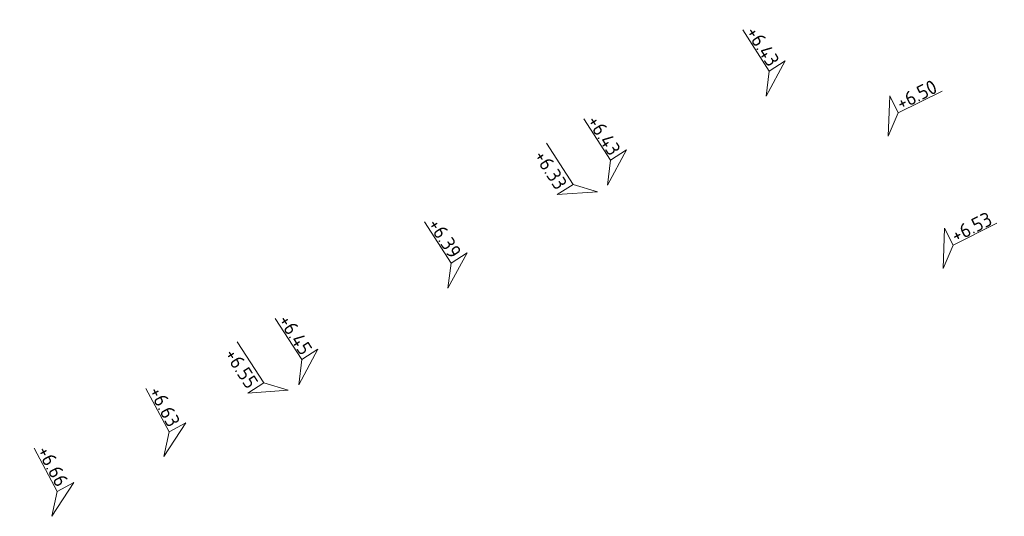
# Model space of a CAD drawing. Header units: metres. Extents: x 155115 to 155402, y 461434 to 461729.
# Tile 7 of 27: x 155242.56 to 155255.01, y 461544.61 to 461550.89. Entities that reach past the tile are written whole.
import ezdxf
from ezdxf.enums import TextEntityAlignment as Align

# ---------------------------------------------------------------- set-up
doc = ezdxf.new("R2010")
doc.units = ezdxf.units.M
doc.layers.add('X-XX-AL-HOOGTELABEL-S', color=7, linetype='Continuous', lineweight=25)
doc.styles.add('NLCS-ISO', font='NLCS-ISO.ttf')

# ---------------------------------------------------------------- blocks, each defined once
blk = doc.blocks.new('*U3')
at = {"lineweight": 18}
for p, q in [((2.46, 4.47), (0, 0)), ((2.46, 2.07), (2.46, 4.47)), ((0, 0), (2.46, 2.07)), ((8.66, 2.07), (2.46, 2.07))]:
    blk.add_line(p, q, dxfattribs=at)
at = {"lineweight": 18, "style": 'NLCS-ISO'}
blk.add_attdef('...', text='', height=1.8, dxfattribs=at).set_placement((5.56, 1.65), align=Align.BOTTOM_CENTER)

msp = doc.modelspace()

# ---------------------------------------------------------------- block references
at = {"layer": 'X-XX-AL-HOOGTELABEL-S'}
ref = msp.add_blockref('*U3', (155252.001, 461549.923), dxfattribs=dict(at, xscale=-0.1, yscale=0.1, zscale=0.1, rotation=302.8776685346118))
ref.add_attrib('...', '+6.43', dxfattribs={"layer": '0', "lineweight": 18, "height": 0.18, "rotation": 302.8777, "style": 'NLCS-ISO'}).set_placement((155251.837, 461550.479), align=Align.BOTTOM_CENTER)
at = {"layer": 'X-XX-AL-HOOGTELABEL-S', "xscale": 0.1, "yscale": 0.1, "zscale": 0.1, "rotation": 26.55025936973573}
for p, values in [((155253.545, 461549.417), {'...': '+6.50'}), ((155254.239, 461547.743), {'...': '+6.53'})]:
    msp.add_blockref('*U3', p, dxfattribs=at).add_auto_attribs(values)
at = {"layer": 'X-XX-AL-HOOGTELABEL-S'}
ref = msp.add_blockref('*U3', (155249.992, 461548.796), dxfattribs=dict(at, xscale=-0.1, yscale=0.1, zscale=0.1, rotation=302.8776685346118))
ref.add_attrib('...', '+6.43', dxfattribs={"layer": '0', "lineweight": 18, "height": 0.18, "rotation": 302.8777, "style": 'NLCS-ISO'}).set_placement((155249.828, 461549.352), align=Align.BOTTOM_CENTER)
ref = msp.add_blockref('*U3', (155249.866, 461548.714), dxfattribs=dict(at, xscale=0.1, yscale=0.1, zscale=0.1, rotation=122.8776685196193))
ref.add_attrib('...', '+6.33', dxfattribs={"layer": '0', "lineweight": 18, "height": 0.18, "rotation": 302.8777, "style": 'NLCS-ISO'}).set_placement((155249.153, 461548.916), align=Align.BOTTOM_CENTER)
ref = msp.add_blockref('*U3', (155247.976, 461547.493), dxfattribs=dict(at, xscale=-0.1, yscale=0.1, zscale=0.1, rotation=302.8776685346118))
ref.add_attrib('...', '+6.39', dxfattribs={"layer": '0', "lineweight": 18, "height": 0.18, "rotation": 302.8777, "style": 'NLCS-ISO'}).set_placement((155247.813, 461548.049), align=Align.BOTTOM_CENTER)
ref = msp.add_blockref('*U3', (155246.087, 461546.271), dxfattribs=dict(at, xscale=-0.1, yscale=0.1, zscale=0.1, rotation=302.8776685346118))
ref.add_attrib('...', '+6.45', dxfattribs={"layer": '0', "lineweight": 18, "height": 0.18, "rotation": 302.8777, "style": 'NLCS-ISO'}).set_placement((155245.923, 461546.828), align=Align.BOTTOM_CENTER)
ref = msp.add_blockref('*U3', (155245.954, 461546.201), dxfattribs=dict(at, xscale=0.1, yscale=0.1, zscale=0.1, rotation=122.877668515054))
ref.add_attrib('...', '+6.55', dxfattribs={"layer": '0', "lineweight": 18, "height": 0.18, "rotation": 302.8777, "style": 'NLCS-ISO'}).set_placement((155245.241, 461546.402), align=Align.BOTTOM_CENTER)
ref = msp.add_blockref('*U3', (155244.38, 461545.361), dxfattribs=dict(at, xscale=-0.1, yscale=0.1, zscale=0.1, rotation=298.0868004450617))
ref.add_attrib('...', '+6.63', dxfattribs={"layer": '0', "lineweight": 18, "height": 0.18, "rotation": 298.0868, "style": 'NLCS-ISO'}).set_placement((155244.263, 461545.929), align=Align.BOTTOM_CENTER)
ref = msp.add_blockref('*U3', (155242.965, 461544.606), dxfattribs=dict(at, xscale=-0.1, yscale=0.1, zscale=0.1, rotation=298.0868004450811))
ref.add_attrib('...', '+6.66', dxfattribs={"layer": '0', "lineweight": 18, "height": 0.18, "rotation": 298.0868, "style": 'NLCS-ISO'}).set_placement((155242.849, 461545.174), align=Align.BOTTOM_CENTER)

doc.saveas('drawing.dxf')
